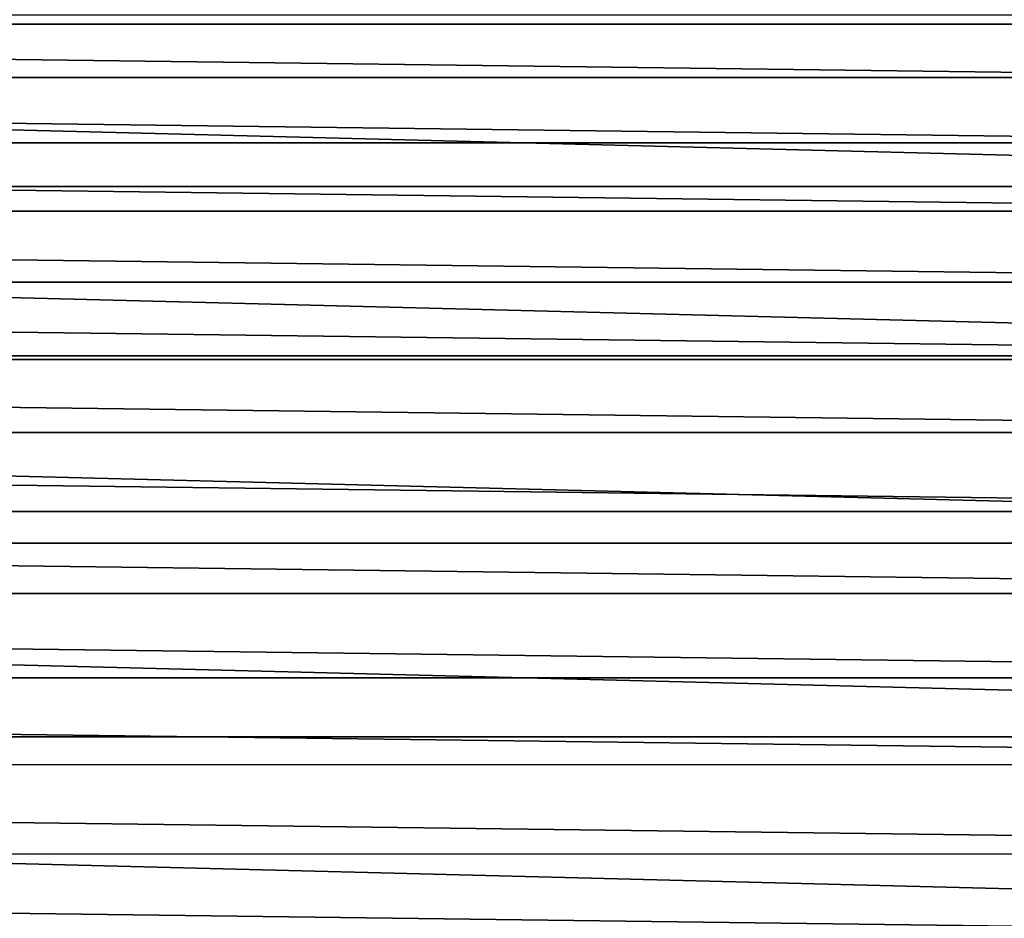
# Model space of a CAD drawing. Header units: metres. Extents: x -22 to 95, y -240 to 22.
# Tile 123 of 180: x 4.42 to 8.42, y 14.42 to 18.08. Entities that reach past the tile are written whole.
import ezdxf

# ---------------------------------------------------------------- set-up
doc = ezdxf.new("R2010")
doc.units = ezdxf.units.M
doc.layers.add('solid_10_151_013_XXX', color=7, linetype='CONTINUOUS')

msp = doc.modelspace()

# ---------------------------------------------------------------- linework, layer by layer
at = {"layer": 'solid_10_151_013_XXX'}
for points in [[(-12.567911, 18.056787), (-11.63683, 18.67041), (12.567911, 18.056787)], [(-11.63683, 18.67041), (11.63683, 18.67041), (12.567911, 18.056787)], [(10.097699, 17.84058, 135), (-9.635186, 18.094563, 135), (-10.097932, 17.840448, 135)], [(10.097699, 17.84058, 135), (9.63495, 18.094688, 135), (-9.635186, 18.094563, 135)], [(-13.466738, 17.396746), (-12.567911, 18.056787), (13.466738, 17.396746)], [(-12.567911, 18.056787), (12.567911, 18.056787), (13.466738, 17.396746)], [(10.553745, 17.574654, 135), (-10.097932, 17.840448, 135), (-10.553975, 17.574516, 135)], [(10.553745, 17.574654, 135), (10.097699, 17.84058, 135), (-10.097932, 17.840448, 135)], [(11.002766, 17.297079, 135), (-10.553975, 17.574516, 135), (-11.002993, 17.296936, 135)], [(11.002766, 17.297079, 135), (10.553745, 17.574654, 135), (-10.553975, 17.574516, 135)], [(-14.330021, 16.692833), (-13.466738, 17.396746), (14.330021, 16.692833)], [(-13.466738, 17.396746), (13.466738, 17.396746), (14.330021, 16.692833)], [(11.444545, 17.008009, 135), (-11.002993, 17.296936, 135), (-11.444768, 17.00786, 135)], [(11.444545, 17.008009, 135), (11.002766, 17.297079, 135), (-11.002993, 17.296936, 135)], [(11.878654, 16.707706, 135), (-11.444768, 17.00786, 135), (-11.878872, 16.70755, 135)], [(11.878654, 16.707706, 135), (11.444545, 17.008009, 135), (-11.444768, 17.00786, 135)], [(-15.157108, 15.945595), (-14.330021, 16.692833), (15.157108, 15.945595)], [(-14.330021, 16.692833), (14.330021, 16.692833), (15.157108, 15.945595)], [(12.304985, 16.396259, 135), (-11.878872, 16.70755, 135), (-12.305201, 16.396097, 135)], [(12.304985, 16.396259, 135), (11.878654, 16.707706, 135), (-11.878872, 16.70755, 135)], [(12.723039, 16.07402, 135), (-12.305201, 16.396097, 135), (-12.723249, 16.073854, 135)], [(12.723039, 16.07402, 135), (12.304985, 16.396259, 135), (-12.305201, 16.396097, 135)], [(13.132785, 15.741026, 135), (-12.723249, 16.073854, 135), (-13.132992, 15.740854, 135)], [(13.132785, 15.741026, 135), (12.723039, 16.07402, 135), (-12.723249, 16.073854, 135)], [(-15.945707, 15.156978), (-15.157108, 15.945595), (15.945707, 15.156978)], [(-15.157108, 15.945595), (15.157108, 15.945595), (15.945707, 15.156978)], [(13.533683, 15.397705, 135), (-13.132992, 15.740854, 135), (-13.533885, 15.397527, 135)], [(13.533683, 15.397705, 135), (13.132785, 15.741026, 135), (-13.132992, 15.740854, 135)], [(13.92575, 15.044049, 135), (-13.533885, 15.397527, 135), (-13.925947, 15.043866, 135)], [(13.92575, 15.044049, 135), (13.533683, 15.397705, 135), (-13.533885, 15.397527, 135)], [(-16.692745, 14.330121), (-15.945707, 15.156978), (16.692745, 14.330121)], [(-15.945707, 15.156978), (15.945707, 15.156978), (16.692745, 14.330121)], [(14.308435, 14.680551, 135), (-13.925947, 15.043866, 135), (-14.308629, 14.680363, 135)], [(14.308435, 14.680551, 135), (13.92575, 15.044049, 135), (-13.925947, 15.043866, 135)], [(14.681778, 14.307177, 135), (-14.308629, 14.680363, 135), (-14.681967, 14.306983, 135)], [(14.681778, 14.307177, 135), (14.308435, 14.680551, 135), (-14.308629, 14.680363, 135)]]:
    msp.add_3dface(points, dxfattribs=at)

doc.saveas('drawing.dxf')
